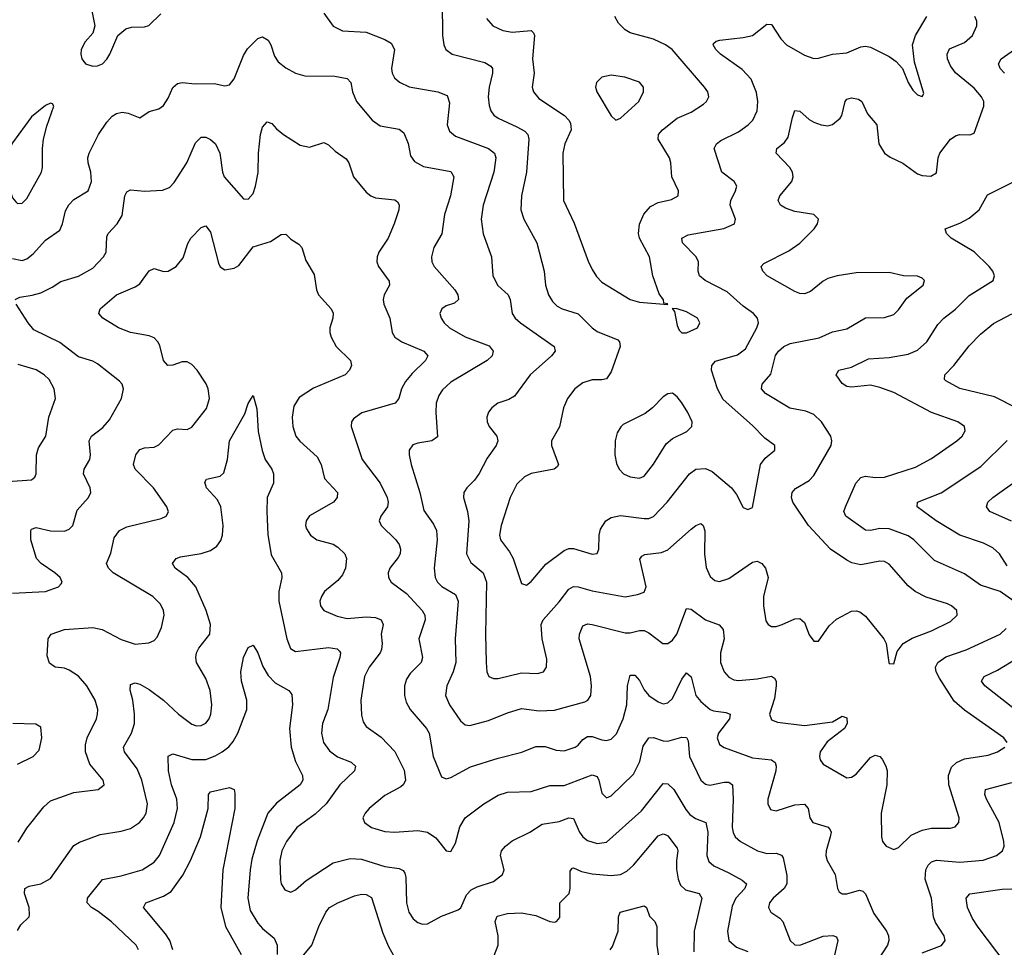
# Model space of a CAD drawing. Header units: inches. Extents: x 990586 to 1117858, y 769490 to 892071.
# Tile 47 of 248: x 1024240 to 1028418, y 864141 to 868077. Entities that reach past the tile are written whole.
import ezdxf

# ---------------------------------------------------------------- set-up
doc = ezdxf.new("R2010")
doc.units = ezdxf.units.IN
doc.header["$MEASUREMENT"] = 0
doc.layers.add('B0826', color=7, linetype='Continuous')

msp = doc.modelspace()

# ---------------------------------------------------------------- linework, layer by layer
at = {"layer": 'B0826', "color": 6}
for points, elevation in [([(1024538.9, 868150), (1024558.9, 868050), (1024550, 868019.8), (1024517.5, 867982.5), (1024500.7, 867950), (1024499.3, 867930), (1024504.1, 867910), (1024519.7, 867890), (1024550, 867878.8), (1024570, 867881), (1024590.7, 867890), (1024610, 867909.7), (1024621.9, 867930), (1024656.5, 868010), (1024690, 868037.5), (1024715, 868045), (1024770, 868046.6), (1024788.6, 868051.4), (1024838.6, 868101.4)], 3300), ([(1026032.9, 868150), (1026033.8, 868010), (1026039.9, 867970), (1026049, 867950), (1026075.3, 867930), (1026214.3, 867894.3), (1026239.8, 867879.8), (1026246.2, 867870), (1026246, 867850), (1026232.4, 867790), (1026228.6, 867750), (1026232, 867712), (1026239.5, 867690), (1026252, 867672), (1026270, 867658.2), (1026350, 867622.2), (1026383.1, 867603.1), (1026396.3, 867590), (1026400.6, 867570), (1026390.9, 867430), (1026369.2, 867329.2), (1026366.6, 867270), (1026379.3, 867230), (1026434.9, 867130), (1026465, 867010), (1026471.9, 866950), (1026483.8, 866910), (1026501, 866881), (1026521.1, 866861.1), (1026542.2, 866850), (1026610, 866828.8), (1026668.7, 866770), (1026690, 866754.3), (1026778.3, 866718.3), (1026785.9, 866710), (1026787.7, 866690), (1026750, 866582.1), (1026730, 866553), (1026710, 866548), (1026670, 866548.5), (1026630, 866535.9), (1026595.1, 866510), (1026564.1, 866470), (1026547.3, 866430), (1026530.2, 866349.8), (1026496.6, 866290), (1026497.1, 866270), (1026526.1, 866190), (1026520.2, 866179.8), (1026508.1, 866170), (1026410, 866150.9), (1026382.2, 866137.8), (1026350, 866105.8), (1026321.6, 866050), (1026283.1, 865930), (1026276.3, 865890), (1026280.7, 865870), (1026318.9, 865818.9), (1026334.4, 865790), (1026370, 865684.8), (1026390, 865678.1), (1026410, 865692.7), (1026473.4, 865766.6), (1026550, 865824.9), (1026570, 865832.7), (1026590, 865833.4), (1026670, 865808.6), (1026690, 865811.6), (1026697.5, 865830), (1026699.5, 865890), (1026704.8, 865915.2), (1026726.7, 865950), (1026750, 865965.1), (1026790, 865973.8), (1026890, 865959.7), (1026910, 865960.4), (1026930, 865968.2), (1026987.4, 866030), (1027082.4, 866150), (1027110, 866169.8), (1027150, 866173.2), (1027179.2, 866159.2), (1027260.9, 866090), (1027281.5, 866061.5), (1027310, 866006.5), (1027330, 865998), (1027350, 866007.7), (1027384.1, 866190), (1027404, 866216), (1027444.3, 866250), (1027444.5, 866270), (1027401.8, 866301.8), (1027350, 866354.4), (1027225, 866465), (1027201.4, 866510), (1027176.5, 866590), (1027176.8, 866610), (1027192.2, 866627.8), (1027285.6, 866654.4), (1027320, 866680), (1027367.5, 866770), (1027374.6, 866790), (1027371.7, 866810), (1027354.1, 866830), (1027310, 866861.9), (1027242.5, 866922.5), (1027149.6, 866970), (1027124.7, 866990), (1027118.6, 867010), (1027121.1, 867050), (1027110.2, 867070), (1027052.8, 867130), (1027050.6, 867150), (1027076.4, 867163.6), (1027228.7, 867191.3), (1027273.8, 867210), (1027277.2, 867230), (1027255.1, 867290), (1027257.6, 867310), (1027278.1, 867350), (1027283.5, 867370), (1027272, 867390), (1027220.1, 867430), (1027187.3, 867530), (1027197.5, 867550), (1027215.4, 867564.6), (1027290, 867601.2), (1027331.2, 867630), (1027351.8, 867650), (1027370, 867690), (1027372.4, 867730), (1027367.1, 867767.1), (1027344.1, 867824.1), (1027305.4, 867865.4), (1027214.4, 867930), (1027193.9, 867950), (1027182.7, 867970), (1027184.6, 867975.4), (1027194.9, 867985.1), (1027210.6, 867989.4), (1027310, 868000.4), (1027350, 868009.5), (1027410, 868057.2), (1027430, 868055.8), (1027470, 867995.8), (1027493.8, 867970), (1027570, 867926.7), (1027610, 867912.2), (1027630, 867912.9), (1027689.8, 867930), (1027750, 867936), (1027810, 867961.2), (1027830, 867964), (1027850, 867959.9), (1027930, 867920.4), (1027959.4, 867899.4), (1027985.8, 867870), (1028010, 867810.2), (1028030, 867777.7), (1028050, 867758.1), (1028070, 867750.3), (1028076.2, 867763.8), (1028037.1, 867897.1), (1028028.6, 867970), (1028041, 868010), (1028089, 868090)], 3400), ([(1025530, 868103.8), (1025570, 868049), (1025610, 868029.6), (1025710, 868023.7), (1025790, 867992.8), (1025816.5, 867976.5), (1025830, 867950), (1025817.9, 867870), (1025820.8, 867850), (1025830.4, 867830), (1025851.2, 867811.2), (1025892.4, 867792.4), (1026014.6, 867770), (1026054.4, 867754.4), (1026063.7, 867723.7), (1026053.8, 867630), (1026063.6, 867603.6), (1026090, 867582), (1026230, 867530.2), (1026255.2, 867510), (1026260.3, 867490), (1026252.1, 867430), (1026206.2, 867290), (1026198.2, 867230), (1026207.4, 867167.4), (1026242.2, 867070), (1026247.2, 866990), (1026268.7, 866948.7), (1026312.2, 866910), (1026321.4, 866890), (1026330.2, 866830.2), (1026342.2, 866810), (1026364.6, 866790), (1026508.6, 866690), (1026512.1, 866670), (1026497.4, 866650), (1026406.1, 866570), (1026340, 866480), (1026315.4, 866464.6), (1026268.4, 866450), (1026243.3, 866430), (1026228.8, 866411.2), (1026221.8, 866390), (1026223.5, 866370), (1026232, 866350), (1026264.1, 866310), (1026269, 866290), (1026261.7, 866270), (1026223.9, 866216.1), (1026189.3, 866150.7), (1026170, 866123.3), (1026137, 866090), (1026124.8, 866070), (1026124, 866050), (1026140.7, 865990), (1026145.5, 865950), (1026136.4, 865810), (1026154, 865774), (1026206.6, 865730), (1026221.2, 865690), (1026217, 865470), (1026219.5, 865350), (1026222.7, 865310), (1026230.2, 865290.2), (1026250, 865281.5), (1026270, 865281.7), (1026370, 865305.3), (1026437.1, 865302.9), (1026463.1, 865310), (1026475, 865330), (1026476.7, 865363.3), (1026456.8, 865450), (1026453.2, 865510), (1026460.9, 865530), (1026530, 865607.1), (1026570, 865661.1), (1026590, 865672.3), (1026610, 865671.1), (1026670, 865652.8), (1026810, 865628.5), (1026862.2, 865637.8), (1026890, 865647.7), (1026898.3, 865670), (1026871.6, 865788.4), (1026879.9, 865800.1), (1026892.3, 865807.7), (1026963.4, 865816.6), (1026990, 865828), (1027090, 865914.9), (1027110, 865930.7), (1027130, 865939), (1027140.1, 865930), (1027148, 865908), (1027145.6, 865810), (1027152.8, 865752.8), (1027170, 865713.6), (1027190, 865697.1), (1027210, 865693.2), (1027250, 865706.3), (1027350, 865775.8), (1027370, 865779.3), (1027390, 865768.8), (1027404.5, 865750), (1027416.5, 865710), (1027396.4, 865630), (1027395.9, 865590), (1027406.5, 865526.5), (1027416.9, 865510), (1027430, 865502.6), (1027450, 865502.8), (1027476.1, 865510), (1027530, 865535), (1027550, 865535.8), (1027570, 865518.8), (1027590, 865467), (1027610, 865440.6), (1027630, 865439.3), (1027674.9, 865505.1), (1027706.1, 865533.9), (1027770, 865567.5), (1027790, 865569), (1027804.6, 865564.6), (1027830, 865545.6), (1027907.8, 865450), (1027916.4, 865430), (1027927.8, 865350), (1027930, 865345.4), (1027950, 865343.8), (1027963.8, 865396.2), (1027989.9, 865430), (1028027.4, 865452.6), (1028110, 865483.4), (1028190, 865523), (1028218.6, 865550), (1028216.4, 865570), (1028194, 865590), (1028177.9, 865597.9), (1028086.7, 865626.7), (1028040.6, 865650), (1028010, 865675.4), (1027930, 865766.2), (1027910, 865777.6), (1027890, 865779.4), (1027810, 865764.3), (1027771.9, 865771.9), (1027750, 865783.2), (1027681.1, 865830), (1027587.1, 865930), (1027521, 866030), (1027515.3, 866050), (1027518.8, 866070), (1027532.3, 866087.7), (1027590, 866121.6), (1027610, 866142.7), (1027683.2, 866270), (1027686.6, 866290), (1027681.7, 866310), (1027643, 866370), (1027610, 866401.6), (1027575.6, 866415.6), (1027507.8, 866427.8), (1027404.5, 866490), (1027388.3, 866510), (1027390.7, 866530), (1027427.9, 866572.1), (1027447.8, 866652.2), (1027459.6, 866670), (1027483.4, 866690), (1027510, 866702.5), (1027632.5, 866727.5), (1027690, 866752.6), (1027750, 866765.6), (1027830, 866811.7), (1027910, 866812.9), (1027950, 866825.7), (1027970, 866846.1), (1028004.3, 866895.7), (1028073.8, 866950), (1028079.5, 866970), (1028070, 866979.9), (1028050, 866988.4), (1027990, 866990.5), (1027930, 867003.5), (1027790, 867002.5), (1027709.5, 866990.5), (1027670, 866979.1), (1027650, 866967.9), (1027596.5, 866923.5), (1027570, 866913.2), (1027550, 866915.1), (1027530, 866924), (1027412.2, 866990), (1027393.9, 867010), (1027386.6, 867030), (1027397.8, 867042.2), (1027504.1, 867095.9), (1027550, 867128.9), (1027611.4, 867190), (1027625.3, 867210), (1027630.3, 867230), (1027610, 867250.8), (1027530, 867262.6), (1027490, 867276.4), (1027468.7, 867290), (1027459, 867310), (1027465.8, 867330), (1027516.4, 867390), (1027522.7, 867410), (1027520, 867430), (1027508.9, 867450), (1027449.9, 867510), (1027453, 867530), (1027484.9, 867555.1), (1027501.5, 867578.5), (1027518.9, 867661.1), (1027530, 867691.9), (1027550, 867689), (1027590, 867652.9), (1027610, 867641.2), (1027640.5, 867630), (1027670, 867626.6), (1027690, 867631.9), (1027721.3, 867658.7), (1027729.2, 867670.8), (1027743.6, 867730), (1027750, 867739.9), (1027770, 867745.8), (1027799.3, 867739.3), (1027813.3, 867730), (1027837.5, 867677.5), (1027877.8, 867630), (1027886.2, 867550), (1027910.6, 867510.6), (1027933.6, 867493.6), (1027987.8, 867467.8), (1028050, 867422), (1028070, 867415.3), (1028107.1, 867412.9), (1028130, 867427.2), (1028137.3, 867490), (1028145, 867510), (1028190, 867570.3), (1028214.6, 867585.4), (1028230, 867589.2), (1028272, 867588), (1028290, 867595.4), (1028331.5, 867710), (1028331.3, 867730), (1028321.7, 867750), (1028290, 867785.5), (1028210.6, 867850.6), (1028190, 867881), (1028177.7, 867910), (1028175.4, 867930), (1028186.5, 867953.5), (1028250, 867980.2), (1028283.6, 868010), (1028302, 868050), (1028301.4, 868070), (1028292.8, 868090)], 3300), ([(1026221.1, 868081.1), (1026248.2, 868050), (1026290, 868030.5), (1026330, 868023.6), (1026410, 868031), (1026420.6, 868020.6), (1026424.8, 868010), (1026416.7, 867910), (1026423.1, 867850), (1026415.4, 867790), (1026420.3, 867770), (1026442.8, 867742.8), (1026552.1, 867670), (1026571, 867651), (1026577.3, 867637.3), (1026579.6, 867610), (1026553.6, 867550), (1026544.9, 867510), (1026548.2, 867310), (1026593.4, 867213.4), (1026652.6, 867052.6), (1026670, 867017.2), (1026687.7, 866987.7), (1026710, 866963.6), (1026830, 866888.8), (1026870, 866877.6), (1026990, 866867.7), (1026988.5, 866871.5), (1026973.7, 866873.7), (1026971.5, 866888.5), (1026953.9, 866913.9), (1026927.1, 866990), (1026912, 867070), (1026870, 867150), (1026866.6, 867170), (1026870.6, 867209.4), (1026888.3, 867251.7), (1026916.4, 867283.6), (1026950, 867300.6), (1027006.3, 867313.7), (1027034.2, 867330), (1027036, 867350), (1027007.1, 867410), (1027003.4, 867470), (1026997.9, 867490), (1026950, 867570), (1026951.1, 867590), (1026967.6, 867610), (1027030, 867659.1), (1027090, 867684.5), (1027141.4, 867718.6), (1027155, 867730), (1027163.9, 867750), (1027159.6, 867770), (1027145.6, 867790), (1027008.4, 867950), (1026980.9, 867970), (1026930, 867993.9), (1026830, 868021.1), (1026810, 868033.1), (1026781.6, 868061.6), (1026766, 868090)], 3500), ([(1024210, 867062.9), (1024250, 867055.4), (1024270, 867061.7), (1024296.8, 867083.2), (1024350, 867140.9), (1024410, 867183.3), (1024422, 867210), (1024434.7, 867265.3), (1024448.4, 867291.6), (1024470, 867314.3), (1024530, 867350.4), (1024544.7, 867390), (1024542.2, 867430), (1024530.8, 867470), (1024529.7, 867490), (1024534.6, 867510), (1024573.8, 867590), (1024610, 867642.3), (1024632.9, 867667.1), (1024650, 867678.7), (1024675.3, 867684.7), (1024700.4, 867680.4), (1024750, 867660.1), (1024790, 867686.9), (1024830, 867698.2), (1024850, 867712.1), (1024870, 867743.6), (1024890, 867789.4), (1024910, 867806.2), (1024930, 867810.5), (1024985, 867805), (1025065.4, 867805.4), (1025110, 867795.7), (1025130, 867800.1), (1025150, 867826.1), (1025190, 867924.8), (1025206.5, 867953.5), (1025250, 867996.7), (1025270, 868003.2), (1025294.5, 867990), (1025306.3, 867970), (1025321.6, 867921.6), (1025337.4, 867897.4), (1025370, 867871.9), (1025409.8, 867849.8), (1025450, 867838.2), (1025577.4, 867837.4), (1025630, 867827.6), (1025645.1, 867810), (1025651.6, 867770), (1025669.7, 867730), (1025736, 867650), (1025770, 867626.7), (1025850, 867612.2), (1025870, 867597.2), (1025888.1, 867551.9), (1025898.4, 867498.4), (1025914.9, 867474.9), (1025954.1, 867454.1), (1026070, 867432.4), (1026081.6, 867410), (1026068.8, 867330), (1026042.6, 867250), (1026031.6, 867168.4), (1025997.2, 867110), (1025987.2, 867070), (1025989.4, 867050), (1025998.2, 867030), (1026087, 866930), (1026098.9, 866910), (1026101.9, 866890), (1026085.4, 866874.6), (1026050, 866862.1), (1026030.8, 866850), (1026022.7, 866830), (1026028, 866810), (1026041.8, 866790), (1026063.8, 866770), (1026130, 866731.8), (1026232.3, 866692.3), (1026249.2, 866670), (1026244.4, 866650), (1026223.5, 866630), (1026070, 866538.5), (1026034.1, 866505.9), (1026018.3, 866481.7), (1026007.7, 866450), (1026005.6, 866410), (1026012.8, 866307.2), (1025989.5, 866290.5), (1025930, 866280.6), (1025907.6, 866272.4), (1025892.8, 866250), (1025892.4, 866230), (1025900.6, 866190), (1025937.8, 866070), (1025954.3, 865994.3), (1025996.7, 865936.7), (1026008.5, 865910), (1026011.7, 865870), (1025999.4, 865750), (1026003.3, 865710), (1026013.6, 865690), (1026031.2, 865671.2), (1026090, 865638.6), (1026100.5, 865610), (1026087.5, 865450), (1026091.1, 865350), (1026079.8, 865310), (1026052.1, 865250), (1026046.7, 865210), (1026063.3, 865170), (1026110, 865101.9), (1026130, 865085.5), (1026150, 865082.6), (1026230, 865103.7), (1026310, 865136.1), (1026370, 865154.8), (1026444, 865144), (1026510, 865147.7), (1026637.9, 865182.1), (1026651.6, 865190), (1026663.1, 865210), (1026666.5, 865250), (1026661.6, 865290), (1026613.7, 865450), (1026615.3, 865470), (1026630, 865505.2), (1026650, 865513.2), (1026669.8, 865510.2), (1026810, 865474.6), (1026830, 865474.9), (1026870, 865485.9), (1026890, 865485.3), (1026910, 865475.8), (1026969.9, 865429.9), (1026990, 865430.2), (1027010, 865444.5), (1027028.3, 865470), (1027070, 865578), (1027090, 865576.2), (1027150, 865530.8), (1027208.7, 865508.7), (1027225, 865490), (1027230.2, 865450), (1027214.1, 865390), (1027213.3, 865350), (1027229.3, 865310), (1027250, 865287.3), (1027270, 865276.6), (1027290, 865273.1), (1027370, 865279.7), (1027430, 865291.5), (1027443.1, 865283.1), (1027449.7, 865269.7), (1027450.8, 865250), (1027443, 865197), (1027421.9, 865130), (1027430, 865106.6), (1027456, 865096), (1027570, 865081.8), (1027690, 865098), (1027730, 865122.2), (1027750, 865114.4), (1027751.5, 865090), (1027740.7, 865070), (1027667.1, 865012.9), (1027637.4, 864970), (1027633.7, 864950), (1027636.5, 864936.5), (1027650, 864918.1), (1027750, 864859.9), (1027770, 864862.3), (1027790, 864876), (1027850, 864946.7), (1027870, 864955.9), (1027890, 864950.3), (1027899.4, 864939.4), (1027916.3, 864910), (1027921.1, 864890), (1027919.2, 864830), (1027895.5, 864710), (1027896.6, 864610), (1027901.2, 864590), (1027917.7, 864570), (1027950, 864556.4), (1027970, 864564.2), (1028023.7, 864616.3), (1028070, 864638.7), (1028110, 864645.9), (1028190, 864645.9), (1028210, 864652.3), (1028225.6, 864670), (1028227.2, 864690), (1028182.9, 864830), (1028181.5, 864870), (1028194.7, 864905.3), (1028215.4, 864924.6), (1028250, 864940.4), (1028350, 864956.1), (1028389.9, 864970), (1028421.1, 864990)], 3200), ([(1028419.1, 867850), (1028401.1, 867870), (1028394, 867890), (1028404.4, 867910), (1028462.1, 867950)], 3200), ([(1024221.1, 866890), (1024240.2, 866899.8), (1024292.6, 866907.4), (1024330, 866918.1), (1024378.3, 866941.7), (1024414.4, 866965.6), (1024490, 866987.9), (1024550, 867022), (1024595.1, 867070), (1024606.8, 867090), (1024610, 867155), (1024615.8, 867170), (1024653, 867210), (1024674.2, 867245.8), (1024686.6, 867330), (1024694.2, 867345.8), (1024710, 867355.1), (1024770, 867349.6), (1024846.1, 867353.9), (1024875.3, 867364.7), (1024894.8, 867385.2), (1024949.6, 867470), (1024985.3, 867554.7), (1025010, 867578.1), (1025030, 867578.9), (1025050, 867568.5), (1025070.9, 867550), (1025089.7, 867510), (1025100.9, 867430), (1025108.3, 867410), (1025190, 867315.9), (1025210, 867314.9), (1025230, 867339.6), (1025240.4, 867370), (1025252.2, 867427.8), (1025253.2, 867510), (1025262.4, 867590), (1025270, 867620.9), (1025290, 867643.3), (1025310, 867636.3), (1025330, 867613.2), (1025359.1, 867590), (1025430, 867544.6), (1025470, 867536.3), (1025530, 867554.9), (1025550, 867545.4), (1025578.4, 867518.4), (1025625.9, 867485.9), (1025636.6, 867470), (1025656.9, 867410), (1025710, 867345.3), (1025730, 867329.3), (1025750, 867321.3), (1025832.6, 867312.6), (1025843.8, 867303.8), (1025850.7, 867290.7), (1025849.5, 867270), (1025829.6, 867210), (1025803.2, 867150), (1025763.8, 867090), (1025756.6, 867070), (1025756.2, 867050), (1025762.4, 867030), (1025807.4, 866967.4), (1025809.8, 866950), (1025787.3, 866910), (1025782.9, 866890), (1025784.7, 866870), (1025810, 866810), (1025820.8, 866750), (1025832, 866730), (1025861.7, 866710), (1025954.6, 866670), (1025971.9, 866650), (1025961.8, 866630), (1025904.9, 866575.1), (1025877.7, 866542.3), (1025859.9, 866510), (1025849, 866470), (1025833.9, 866450), (1025691.2, 866408.8), (1025657.1, 866382.9), (1025648.2, 866370), (1025646.2, 866350), (1025692.6, 866210), (1025769.9, 866110), (1025799.1, 866050), (1025803.5, 866030), (1025800.5, 866010), (1025772, 865970), (1025765.9, 865950), (1025774.6, 865930), (1025835.7, 865870), (1025849.8, 865850), (1025856.1, 865830), (1025853.9, 865810), (1025845.6, 865794.4), (1025811.2, 865750), (1025804.2, 865730), (1025804.9, 865710), (1025816.5, 865690), (1025881.7, 865641.7), (1025947.7, 865570), (1025959.9, 865550), (1025960.6, 865530), (1025933.8, 865450), (1025949, 865370), (1025943.1, 865350), (1025897.6, 865302.4), (1025881.7, 865278.3), (1025872.7, 865250), (1025872.4, 865210), (1025880.6, 865180.6), (1025896.9, 865150), (1025966.6, 865070), (1025977.7, 865050), (1025994.6, 864950), (1026030, 864864.9), (1026050, 864855.4), (1026070, 864861.4), (1026153.4, 864906.6), (1026270, 864943.9), (1026370.7, 864969.3), (1026430, 864992.8), (1026470, 864992.9), (1026517.1, 864977.1), (1026550, 864974.6), (1026596.8, 864990), (1026610, 864998.9), (1026630, 865023.3), (1026650, 865035.8), (1026670, 865034.9), (1026710, 865021.5), (1026730, 865019.1), (1026750, 865023.7), (1026772.7, 865047.3), (1026801.2, 865110), (1026816.1, 865170), (1026818.7, 865250), (1026830, 865295), (1026850, 865295.9), (1026870, 865273.3), (1026890, 865233.1), (1026910.1, 865210.1), (1026950, 865181.9), (1026970, 865174.5), (1026990, 865178), (1027010, 865197.1), (1027050, 865278.2), (1027070, 865305.6), (1027090, 865288.6), (1027109.8, 865210), (1027130, 865183.6), (1027170, 865150.4), (1027184.1, 865144.1), (1027237.1, 865137.1), (1027255.3, 865130), (1027251.9, 865110), (1027205.4, 865050), (1027199.7, 865030), (1027210, 865002), (1027230, 864988.2), (1027350, 864945.4), (1027430, 864936.6), (1027445.8, 864925.8), (1027450.6, 864910), (1027448.7, 864890), (1027415, 864770), (1027414.6, 864750), (1027425.7, 864725.7), (1027450, 864719.5), (1027530, 864746.1), (1027570, 864748.6), (1027586, 864730), (1027592.5, 864690), (1027606.1, 864670), (1027670.6, 864650.6), (1027679.6, 864639.6), (1027683, 864630), (1027679.7, 864610), (1027661.9, 864550), (1027661.1, 864530), (1027666.5, 864510), (1027700.1, 864450), (1027711.2, 864390), (1027716.9, 864376.9), (1027730, 864367.4), (1027750, 864368.1), (1027804.1, 864384.1), (1027818.7, 864378.7), (1027830, 864367.7), (1027864.3, 864284.3), (1027918.2, 864210), (1027927.1, 864190), (1027929, 864170), (1027923.4, 864150), (1027883, 864090)], 3100), ([(1028458.3, 865610), (1028401.1, 865650), (1028317.3, 865677.3), (1028250, 865726.2), (1028121.5, 865781.5), (1028034.4, 865870), (1028010, 865886.2), (1027930, 865917), (1027890, 865917.5), (1027850, 865909.3), (1027830, 865910.2), (1027746.4, 865970), (1027737.5, 865990), (1027744.5, 866010), (1027788.5, 866110), (1027810, 866134), (1027830, 866139.5), (1027870, 866134.2), (1027910, 866136.2), (1028041.4, 866178.6), (1028110, 866214.3), (1028217.1, 866290), (1028239.9, 866310), (1028252.1, 866332.1), (1028249.9, 866350), (1028220.7, 866370), (1028110, 866410.3), (1027950, 866495.5), (1027890, 866516.8), (1027850, 866525.4), (1027770, 866517.5), (1027750, 866520.1), (1027730, 866532.6), (1027704.3, 866570), (1027715.9, 866590), (1027770, 866602.1), (1027842.5, 866637.5), (1027930, 866643.1), (1028010, 866658.1), (1028050, 866674.4), (1028090, 866710), (1028136.9, 866783.1), (1028162, 866810), (1028211.1, 866848.9), (1028270, 866905.9), (1028371.2, 866970), (1028377.5, 866990), (1028369.2, 867010), (1028353.5, 867030), (1028290, 867091.4), (1028192.7, 867150), (1028173.1, 867170), (1028168, 867190), (1028230, 867213.2), (1028270, 867234.6), (1028311.2, 867270), (1028346.8, 867333.2), (1028560.4, 867439.6)], 3200), ([(1024233.5, 864586.5), (1024270, 864647), (1024342.3, 864737.7), (1024370, 864762), (1024470, 864798.5), (1024573, 864810), (1024598.4, 864830), (1024593.6, 864850), (1024537.5, 864917.5), (1024519.3, 864970), (1024519.6, 865000.4), (1024526.1, 865030), (1024565.6, 865110), (1024570.7, 865130), (1024571.2, 865150), (1024560.5, 865190), (1024525.2, 865250), (1024490, 865291), (1024450, 865317), (1024430, 865324.7), (1024390, 865330), (1024366.4, 865346.4), (1024357.1, 865377.1), (1024360.8, 865450), (1024373.8, 865470), (1024430, 865489), (1024550, 865498.6), (1024590, 865489.8), (1024670, 865446.5), (1024730, 865427.9), (1024787.6, 865432.4), (1024810, 865442.9), (1024823.6, 865456.4), (1024841.5, 865498.5), (1024852.7, 865550), (1024850, 865570), (1024837.2, 865597.2), (1024804.9, 865630), (1024637, 865730), (1024617.3, 865750), (1024607.7, 865770), (1024626.2, 865813.8), (1024641.3, 865878.7), (1024663.5, 865910), (1024694.6, 865925.4), (1024840.1, 865959.9), (1024861.3, 865970), (1024870.8, 865989.2), (1024863.9, 866010), (1024808.2, 866090), (1024729.5, 866170), (1024723.1, 866190), (1024733.1, 866230), (1024750, 866252.8), (1024770, 866259.9), (1024810, 866263.4), (1024830, 866272.3), (1024890, 866334.9), (1024910, 866340.9), (1024950, 866337.4), (1024970, 866348.3), (1025032.8, 866427.2), (1025045.7, 866470), (1025039.9, 866510), (1025031.5, 866531.5), (1024993.6, 866590), (1024970, 866614.2), (1024950, 866624.6), (1024930, 866625.6), (1024890, 866611.3), (1024869.2, 866609.2), (1024850.2, 866630.2), (1024834.1, 866694.1), (1024826.2, 866710), (1024810, 866726.9), (1024790, 866735.4), (1024710, 866750), (1024659.6, 866770), (1024592.7, 866810), (1024575.7, 866830), (1024582, 866850), (1024650, 866909.2), (1024730, 866943), (1024750, 866955.6), (1024790, 867010.5), (1024810, 867021.1), (1024850, 867008), (1024870, 867009.4), (1024903.9, 867030), (1024934.1, 867065.9), (1024953.5, 867126.5), (1024966.8, 867150), (1025010, 867194.7), (1025030, 867202.2), (1025050, 867174.5), (1025083.4, 867043.4), (1025090, 867028.8), (1025110, 867015.8), (1025150, 867022.1), (1025170, 867034.3), (1025230, 867112.8), (1025304.1, 867135.9), (1025350, 867165.6), (1025370, 867166.4), (1025390, 867146), (1025424, 867124), (1025437.1, 867110), (1025454.5, 867054.5), (1025490, 866996.1), (1025499.9, 866930), (1025508.6, 866910), (1025561.7, 866850), (1025570, 866831.9), (1025569, 866810), (1025556.2, 866770), (1025555.9, 866750), (1025561.9, 866730), (1025583.1, 866690), (1025643.6, 866630), (1025648, 866610), (1025639.4, 866590), (1025621.6, 866570), (1025486.5, 866513.5), (1025426, 866474), (1025403, 866437), (1025395.7, 866390), (1025399.1, 866350), (1025412.3, 866310), (1025428.7, 866288.7), (1025502.3, 866222.3), (1025518.7, 866190), (1025532.9, 866130), (1025587.9, 866070), (1025587.7, 866050), (1025572, 866030), (1025470, 865971.2), (1025455.3, 865950), (1025453.2, 865930), (1025457, 865917), (1025473.7, 865890), (1025500.9, 865870), (1025570, 865850.8), (1025590, 865838.9), (1025619.4, 865810), (1025627.3, 865790), (1025622, 865750), (1025610, 865721), (1025590, 865697.3), (1025533.6, 865650), (1025520.3, 865630), (1025514.1, 865610), (1025516.4, 865590), (1025531, 865570), (1025586.5, 865546.5), (1025630, 865536.8), (1025710, 865543.2), (1025750, 865540), (1025774.1, 865530), (1025782.2, 865510), (1025773.9, 865470), (1025778.4, 865430), (1025775.6, 865404.4), (1025769.9, 865390), (1025722.3, 865330), (1025703.5, 865290), (1025687.7, 865190), (1025690, 865125.3), (1025697.1, 865097.1), (1025710, 865078), (1025773.3, 865033.3), (1025831.2, 864971.2), (1025872.1, 864892.1), (1025877.5, 864850), (1025868.4, 864831.6), (1025857.9, 864822.1), (1025790, 864785.7), (1025722.4, 864730), (1025705.6, 864710), (1025696.6, 864690), (1025702.7, 864670), (1025733.4, 864650), (1025790, 864632.6), (1025830, 864629.9), (1025930, 864637.3), (1025969.9, 864629.9), (1026005.2, 864605.2), (1026050, 864550.7), (1026070, 864547.6), (1026090, 864582.8), (1026107.8, 864652.2), (1026129.7, 864690), (1026209.5, 864750.5), (1026270, 864785.9), (1026310, 864798.8), (1026410, 864802.5), (1026490, 864828.2), (1026550, 864828), (1026670, 864872.4), (1026690, 864865.5), (1026697.9, 864850), (1026710, 864794.6), (1026730, 864775.5), (1026750, 864784), (1026844.6, 864875.4), (1026871.1, 864928.9), (1026885.4, 864994.6), (1026910, 865029.7), (1026930, 865031.6), (1026970, 865016.9), (1026990, 865016.3), (1027050, 865033), (1027070, 865031.7), (1027076.8, 865016.8), (1027082.7, 864950), (1027130.4, 864850), (1027150, 864832.9), (1027168.9, 864828.9), (1027230, 864842.4), (1027250, 864841.7), (1027265, 864830), (1027268.3, 864770), (1027263.5, 864650), (1027267.5, 864627.5), (1027276.4, 864610), (1027299.2, 864590), (1027371.3, 864550), (1027410, 864538.9), (1027450, 864540.5), (1027472.4, 864532.4), (1027480.6, 864520.6), (1027494.8, 864445.2), (1027495.1, 864410), (1027484, 864390), (1027436.9, 864350), (1027421.9, 864330), (1027417.8, 864310), (1027427.5, 864290), (1027465.3, 864265.3), (1027478.3, 864250), (1027510.3, 864170), (1027530, 864150.9), (1027550, 864150.2), (1027650, 864188.3), (1027691, 864191), (1027705.9, 864185.9), (1027712.6, 864170), (1027693, 864090)], 3000), ([(1024210, 865643.3), (1024350, 865651), (1024405.2, 865670), (1024416.3, 865683.7), (1024419.7, 865690), (1024411.2, 865710), (1024389.6, 865730), (1024331.1, 865770), (1024311.2, 865791.2), (1024287.5, 865870), (1024286.7, 865910), (1024290, 865915.4), (1024310, 865922), (1024370, 865908.2), (1024430, 865906.4), (1024450, 865914.8), (1024465, 865930), (1024484.1, 865995.9), (1024532.4, 866050), (1024541.7, 866070), (1024538.5, 866090), (1024511.1, 866150), (1024514.1, 866170), (1024538, 866210), (1024540.4, 866230), (1024534.8, 866290), (1024544.2, 866310), (1024593.2, 866346.8), (1024620.7, 866379.3), (1024671.3, 866470), (1024680.1, 866510), (1024674.2, 866530), (1024663.2, 866543.2), (1024570, 866616.2), (1024550, 866627.6), (1024490, 866646.2), (1024410, 866707.7), (1024300.2, 866760.2), (1024275.2, 866790), (1024225.1, 866870)], 3100), ([(1028469.4, 866430), (1028377.1, 866477.1), (1028230, 866512.3), (1028170, 866544.8), (1028164.8, 866550), (1028166, 866570), (1028204.5, 866610), (1028270, 866693.4), (1028317.8, 866742.2), (1028372.7, 866787.3), (1028450, 866828.1)], 3100), ([(1024190, 866116.7), (1024290, 866124.9), (1024304, 866136), (1024310, 866150), (1024310.9, 866230), (1024320.3, 866259.7), (1024350.7, 866310), (1024362.9, 866390), (1024391.7, 866470), (1024386, 866510), (1024365.2, 866550), (1024343.7, 866570), (1024310, 866590.4), (1024233.3, 866613.3)], 3200), ([(1024230, 864212.7), (1024244.2, 864235.8), (1024279.4, 864270), (1024281.7, 864278.3), (1024280, 864310), (1024260.4, 864370), (1024262, 864390), (1024279.5, 864400.5), (1024330, 864410.7), (1024370, 864433.7), (1024470, 864573), (1024493.3, 864586.7), (1024580.9, 864619.1), (1024670, 864633.7), (1024710, 864645.7), (1024748.6, 864670), (1024765.9, 864690), (1024777.2, 864710), (1024781.7, 864750), (1024758.3, 864850), (1024738.5, 864898.5), (1024684.9, 864970), (1024680.6, 864990), (1024713.9, 865050), (1024726.7, 865090), (1024727.6, 865130), (1024719.4, 865190), (1024708.3, 865231.7), (1024710, 865256), (1024730, 865262.8), (1024750, 865257.5), (1024790, 865235.5), (1024850.2, 865190.2), (1024913.3, 865130), (1024970, 865087.1), (1024990, 865080.4), (1025010, 865082), (1025030, 865092.6), (1025043.4, 865110), (1025050.7, 865130), (1025054.9, 865170), (1025048.9, 865230), (1025030, 865282.2), (1024990.1, 865350), (1024987.3, 865370), (1024990.1, 865390), (1024999.8, 865410), (1025046.4, 865470), (1025050.3, 865510), (1025031, 865570), (1024986.9, 865670), (1024954, 865710), (1024900.1, 865750), (1024888.1, 865770), (1024904, 865790), (1024922.8, 865797.2), (1025010, 865812.2), (1025050, 865824.3), (1025076.9, 865843.1), (1025093, 865867), (1025100, 865890), (1025102.9, 865930), (1025094.1, 866010), (1025079.5, 866039.5), (1025032.7, 866090), (1025025.3, 866114.7), (1025032.1, 866127.9), (1025090, 866139.9), (1025105.5, 866154.5), (1025121.9, 866210), (1025130.8, 866290), (1025195.2, 866404.8), (1025210, 866447.7), (1025230, 866482), (1025246, 866426), (1025252.6, 866330), (1025268.2, 866248.2), (1025281.7, 866210), (1025310.1, 866170), (1025317.3, 866150), (1025317.3, 866110), (1025290.2, 866049.8), (1025288.1, 865990), (1025293, 865893), (1025306.6, 865806.6), (1025351.6, 865730), (1025352, 865710), (1025339.9, 865650), (1025339.6, 865610), (1025374.2, 865450), (1025389.3, 865409.3), (1025410, 865395.4), (1025550, 865413.2), (1025587, 865407), (1025597.6, 865397.6), (1025601.5, 865390), (1025597.9, 865370), (1025570, 865285.2), (1025548.1, 865150), (1025525.5, 865090), (1025520.2, 865050), (1025529.5, 865009.5), (1025554, 864974), (1025589, 864949), (1025646.8, 864926.8), (1025665.3, 864910), (1025661.3, 864890), (1025599.2, 864830), (1025540.3, 864750), (1025494.5, 864705.5), (1025415.7, 864650), (1025371.9, 864590), (1025352.2, 864550), (1025344, 864510), (1025346.8, 864426.8), (1025350.1, 864410), (1025365.2, 864385.2), (1025390, 864375.1), (1025410, 864385.5), (1025455.8, 864424.2), (1025570, 864499.5), (1025642.7, 864517.3), (1025690, 864515.6), (1025790, 864484.5), (1025850, 864475.5), (1025866.7, 864466.7), (1025875, 864455), (1025878.6, 864438.6), (1025880.9, 864330), (1025891, 864290), (1025910, 864262.6), (1025930, 864246.9), (1025950, 864239.2), (1025970, 864240.3), (1026030, 864273.3), (1026100.4, 864299.6), (1026111.6, 864308.4), (1026136.6, 864363.4), (1026155.3, 864384.7), (1026181.8, 864398.2), (1026250, 864419.8), (1026288.9, 864450), (1026296.5, 864470), (1026279.7, 864530), (1026284.4, 864550), (1026301.2, 864570), (1026330, 864592.9), (1026405.1, 864630), (1026456.5, 864663.5), (1026530, 864675.2), (1026570.9, 864690.9), (1026590, 864687.4), (1026616, 864630), (1026630, 864609.9), (1026650, 864593.6), (1026690, 864580.9), (1026730, 864586.6), (1026879.4, 864720.6), (1026970, 864836.1), (1026990, 864834.3), (1027016.4, 864810), (1027066.3, 864726.3), (1027084.4, 864704.4), (1027107.6, 864687.6), (1027151.6, 864670), (1027160.3, 864630), (1027155.4, 864530), (1027164.5, 864504.5), (1027186.1, 864486.1), (1027250, 864456.8), (1027305.9, 864425.9), (1027324.9, 864410), (1027317, 864390), (1027279.5, 864350), (1027264, 864316), (1027243.4, 864210), (1027250, 864170), (1027281.5, 864141.5), (1027330, 864123.8)], 2900), ([(1028430, 865759.3), (1028397.4, 865810), (1028370, 865835.4), (1028330, 865855.4), (1028229.8, 865889.8), (1028129.1, 865950), (1028048, 866010), (1028050.3, 866030), (1028150.3, 866069.7), (1028318.7, 866181.3), (1028430, 866290.8)], 3100), ([(1028449.6, 865949.6), (1028357.6, 865990), (1028342.2, 866010), (1028348.6, 866030), (1028370, 866049.1), (1028482.3, 866130)], 3000), ([(1028429.9, 865010), (1028416.9, 865030), (1028250, 865147.4), (1028205.6, 865185.6), (1028143, 865283), (1028129.2, 865310), (1028127, 865330), (1028135.8, 865350), (1028170, 865373.4), (1028257.1, 865402.9), (1028401, 865470), (1028425.9, 865494.1)], 3200), ([(1024743.8, 864130), (1024733.9, 864150), (1024630, 864249.4), (1024573.5, 864293.5), (1024544.6, 864310), (1024526, 864330), (1024528.1, 864350), (1024591.9, 864428.1), (1024670, 864444.3), (1024759.6, 864470), (1024810, 864502.4), (1024833.3, 864530), (1024895.2, 864670), (1024910.1, 864730), (1024906.9, 864770), (1024884.5, 864830), (1024870.8, 864890), (1024870, 864951.7), (1024890, 864961.4), (1024970, 864938.3), (1025030, 864938), (1025070, 864953), (1025099.2, 864970), (1025127.7, 864992.3), (1025146.1, 865013.9), (1025165, 865050), (1025204.1, 865150), (1025204, 865190), (1025181.1, 865270), (1025177.8, 865310), (1025190, 865370), (1025210, 865413.4), (1025230, 865422.6), (1025250, 865390.7), (1025272.2, 865332.2), (1025294, 865294), (1025323.5, 865263.5), (1025381.9, 865230), (1025394.2, 865214.2), (1025398.2, 865170), (1025384.8, 865070), (1025391.6, 864990), (1025410.3, 864930), (1025439.5, 864870), (1025441.5, 864850), (1025430.5, 864830), (1025330, 864752.9), (1025292.4, 864710), (1025247.3, 864592.7), (1025225.3, 864514.7), (1025217.7, 864470), (1025208.6, 864350), (1025217.9, 864297.9), (1025250, 864243.6), (1025270, 864220.3), (1025319.4, 864179.4), (1025332.5, 864150), (1025333.1, 864110)], 2800), ([(1028467.5, 865147.5), (1028336.1, 865250), (1028322.2, 865270), (1028332.3, 865290), (1028390, 865316.9), (1028472.6, 865367.4)], 3100), ([(1024230, 864917.8), (1024296.6, 864950), (1024322.9, 864977.1), (1024334.1, 865030), (1024330, 865074.5), (1024308.5, 865088.5), (1024210.7, 865090.7)], 3100), ([(1028070, 864117.1), (1028151.6, 864148.4), (1028167.5, 864170), (1028163.8, 864190), (1028126.6, 864246.6), (1028117.6, 864270), (1028108.9, 864350), (1028082.9, 864430), (1028086, 864470), (1028095.4, 864490), (1028110, 864503.9), (1028130, 864510.9), (1028230, 864503), (1028328.8, 864511.2), (1028385.5, 864530), (1028411, 864550), (1028417.4, 864570), (1028416.4, 864590), (1028396.2, 864670), (1028343.3, 864770), (1028335.2, 864790), (1028338.8, 864810), (1028450, 864840.9)], 3100), ([(1024890.2, 864130), (1024877.1, 864170), (1024858.8, 864198.8), (1024765.3, 864310), (1024775.6, 864330), (1024850, 864357.9), (1024882.5, 864377.5), (1024932.6, 864447.4), (1024965, 864510), (1025006.9, 864610), (1025039.8, 864730), (1025041.1, 864790), (1025050, 864800.1), (1025130, 864819.7), (1025150, 864810.2), (1025153, 864793), (1025152.4, 864730), (1025102.3, 864470), (1025093.3, 864310), (1025113.4, 864230), (1025179.3, 864110)], 2700), ([(1026253.2, 864106.8), (1026270.1, 864150), (1026270, 864190), (1026257.7, 864250), (1026266.2, 864273.8), (1026310, 864284.5), (1026370, 864287.4), (1026430, 864275.7), (1026490, 864251), (1026510, 864247.1), (1026518.4, 864250), (1026532.4, 864267.6), (1026532.3, 864330), (1026572.4, 864370), (1026576.6, 864390), (1026575.7, 864464.3), (1026583.8, 864476.2), (1026590, 864478.3), (1026623.4, 864463.4), (1026670, 864453), (1026750, 864445.5), (1026790, 864449.5), (1026816.3, 864463.7), (1026845.4, 864490), (1026950, 864614.4), (1026970, 864623.2), (1026979.4, 864619.4), (1026990, 864614.4), (1027030, 864562.1), (1027033.3, 864550), (1027026.9, 864510), (1027026.8, 864473.2), (1027034.5, 864430), (1027044.2, 864404.2), (1027065.4, 864385.4), (1027123, 864370), (1027134.9, 864350), (1027102.1, 864210), (1027101.2, 864121.2)], 2800), ([(1028426.7, 864070), (1028306.8, 864226.8), (1028283.7, 864263.7), (1028262.6, 864310), (1028257.1, 864350), (1028271.8, 864368.2), (1028410, 864387.5), (1028450, 864389.5)], 3000), ([(1025438.8, 864101.2), (1025479.5, 864150), (1025509, 864230), (1025538.4, 864290), (1025555.2, 864310), (1025590.1, 864329.9), (1025660.5, 864359.5), (1025690, 864366.3), (1025710, 864365.4), (1025732.5, 864352.5), (1025781.3, 864201.3), (1025804.9, 864144.9), (1025830, 864099.8)], 2800), ([(1026746.2, 864130), (1026756, 864144), (1026780.4, 864210), (1026780.9, 864270), (1026787.6, 864290), (1026890, 864317.6), (1026900.1, 864310), (1026913.3, 864273.3), (1026934.7, 864250), (1026943.3, 864230), (1026944.2, 864150), (1026965.4, 864010)], 2700)]:
    msp.add_lwpolyline(points, dxfattribs=dict(at, elevation=elevation))
for points, elevation in [([(1026750, 867841.6), (1026710, 867832.2), (1026687.5, 867810), (1026683.8, 867790), (1026689.7, 867770), (1026750, 867669.4), (1026770, 867650.7), (1026790, 867659), (1026867.6, 867730), (1026887.1, 867770), (1026886.9, 867790), (1026870, 867811.1), (1026807.4, 867832.6)], 3600), ([(1024370, 867722.2), (1024350, 867712.1), (1024290, 867664.1), (1024210, 867553.8), (1024197.6, 867530), (1024190.6, 867490), (1024194.2, 867390), (1024200.1, 867350), (1024210, 867321), (1024223.5, 867303.5), (1024230, 867297.2), (1024250, 867298.8), (1024270, 867318.1), (1024333.1, 867430), (1024337.3, 867450), (1024336.2, 867530), (1024341.2, 867570), (1024355.1, 867624.9), (1024385.1, 867710), (1024379.7, 867719.7)], 3300), ([(1027008.5, 866851.5), (1027018.6, 866838.6), (1027030, 866778.7), (1027038.9, 866758.9), (1027050, 866748.4), (1027070, 866748.6), (1027116.6, 866770), (1027126.8, 866790), (1027116.2, 866810), (1027070, 866837), (1027030.3, 866849.7)], 3500), ([(1027010, 866491.6), (1026990, 866489.9), (1026970, 866476.2), (1026924.7, 866430), (1026894, 866406), (1026801.4, 866358.6), (1026790.5, 866349.5), (1026775.6, 866324.4), (1026767.2, 866290), (1026765.1, 866230), (1026773.3, 866193.3), (1026784.3, 866170), (1026802.7, 866150), (1026830, 866137), (1026870, 866131.6), (1026890, 866140), (1026930, 866191.4), (1026982.7, 866277.3), (1027010, 866299.8), (1027070.8, 866330), (1027091.9, 866350), (1027093.7, 866370), (1027075.3, 866410), (1027050, 866451.8), (1027030, 866476.6)], 3500)]:
    msp.add_lwpolyline(points, close=True, dxfattribs=dict(at, elevation=elevation))

doc.saveas('drawing.dxf')
